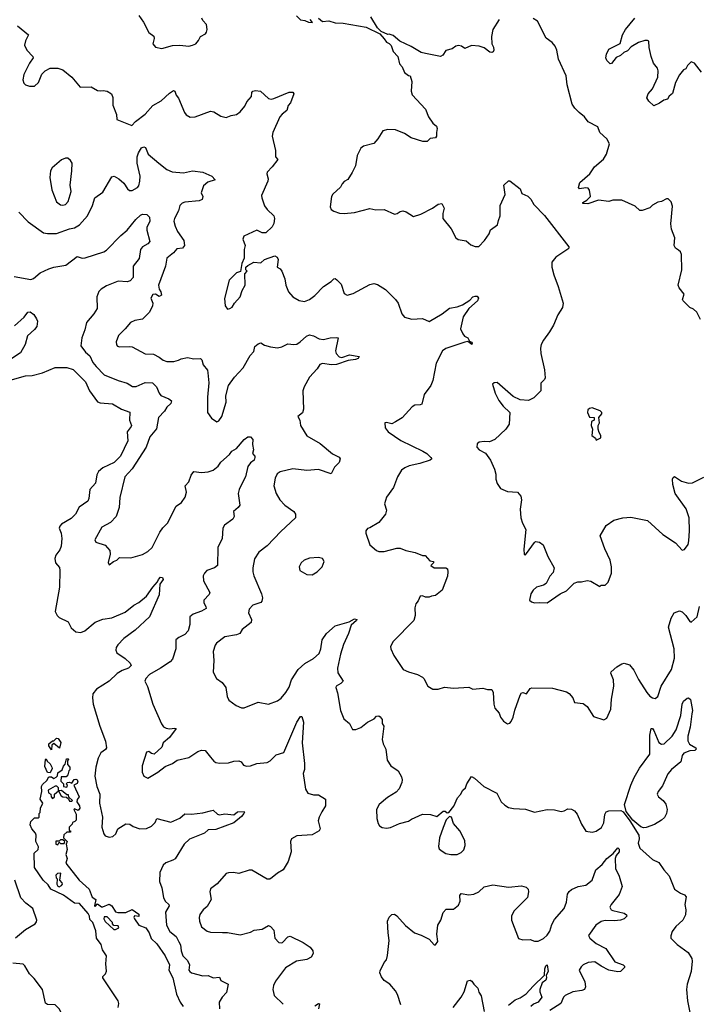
# Model space of a CAD drawing. Extents: x 2133489 to 2292442, y 756223 to 916462.
# Tile 51 of 256: x 2218738 to 2224021, y 797099 to 804762. Entities that reach past the tile are written whole.
import ezdxf

# ---------------------------------------------------------------- set-up
doc = ezdxf.new("R2010")
doc.units = 0

msp = doc.modelspace()

# ---------------------------------------------------------------- linework, layer by layer
at = {"layer": '0CON20XD'}
for points in [[(2219666.7, 804795), (2219703.6, 804743.6), (2219745, 804662.5), (2219783.6, 804633.6), (2219786, 804615), (2219776, 804575), (2219795, 804548.8), (2219845, 804538.8), (2219928.3, 804561.7), (2219985, 804564.3), (2220054.1, 804555.9), (2220083.3, 804563.3), (2220110, 804575), (2220130.7, 804599.3), (2220145, 804632.5), (2220185, 804651.2), (2220193.8, 804665), (2220198.8, 804685), (2220193.9, 804723.9), (2220163.3, 804755), (2220156.2, 804775)], [(2220892.5, 804792.5), (2220925, 804761.2), (2220957, 804757), (2220986.4, 804743.6), (2221018.3, 804741.7), (2221000, 804765)], [(2221065, 804773.3), (2221095, 804747.5), (2221145, 804753.3), (2221195, 804738.8), (2221255.9, 804735.9), (2221435, 804703.3), (2221542.5, 804652.5), (2221575, 804612.5), (2221595, 804587.5), (2221615, 804577.5), (2221630.7, 804560.7), (2221646.2, 804515), (2221681.2, 804475), (2221695, 804420), (2221716.7, 804395), (2221735, 804352.5), (2221765, 804327.5), (2221777.5, 804325), (2221790.7, 804280.7), (2221786.2, 804205), (2221795, 804177.5), (2221896.4, 804066.4), (2221920, 804005), (2221955, 803956.7), (2221983.6, 803933.6), (2221988.8, 803915), (2221982, 803885), (2221983.3, 803855), (2221975, 803843.3), (2221935, 803836.7), (2221910, 803815), (2221877, 803813), (2221785, 803843.8), (2221735, 803877.5), (2221665, 803904.2), (2221605, 803908.8), (2221565, 803897.5), (2221526.7, 803835), (2221495, 803797.5), (2221415, 803778.8), (2221395, 803762.5), (2221366.2, 803705), (2221352, 803625), (2221325.7, 803574.3), (2221292.7, 803517.3), (2221265, 803504), (2221249.2, 803485), (2221235, 803458.8), (2221176.7, 803405), (2221166.2, 803385), (2221156.2, 803305), (2221164.2, 803284.2), (2221185, 803271.2), (2221227.3, 803257.3), (2221264.1, 803254.1), (2221345, 803262.5), (2221465, 803293.8), (2221511.9, 803281.9), (2221575, 803284.6), (2221655, 803250), (2221676.4, 803253.6), (2221699.3, 803270.7), (2221720, 803275), (2221746.3, 803266.3), (2221805, 803231.4), (2221861.2, 803248.8), (2221953.3, 803295), (2221995, 803326.2), (2222025, 803332.5), (2222042.5, 803295), (2222032.5, 803255), (2222032.5, 803215), (2222097.5, 803135), (2222132.5, 803065), (2222152, 803052), (2222215, 803040), (2222251.2, 803011.2), (2222285, 802995.8), (2222311.7, 802998.3), (2222357.5, 803045), (2222392, 803095), (2222403.6, 803126.4), (2222458.8, 803165), (2222465, 803200), (2222478, 803235), (2222480, 803315), (2222517.7, 803402.3), (2222507.5, 803475), (2222545, 803507.5), (2222555, 803507.5), (2222635, 803446.7), (2222648.3, 803408.3), (2222695, 803388), (2222716.5, 803366.5), (2222740, 803325), (2222825, 803237.5), (2223014, 802995), (2223013.8, 802985), (2223005, 802976.2), (2222911.2, 802915), (2222881.2, 802875), (2222881.2, 802835), (2222895.8, 802775.8), (2222931.4, 802685), (2222970, 802555), (2222965, 802522.5), (2222928.8, 802465), (2222894.2, 802385.8), (2222862.5, 802332.5), (2222815, 802267.5), (2222798.8, 802235), (2222794, 802205), (2222796.2, 802165), (2222823.6, 802036.4), (2222828.8, 801975), (2222825, 801962.5), (2222796.1, 801933.9), (2222795.8, 801874.2), (2222741.7, 801818.3), (2222700.7, 801799.3), (2222634.4, 801804.4), (2222579.7, 801829.7), (2222455, 801937.5), (2222433, 801937), (2222420, 801925), (2222440, 801855), (2222469.5, 801799.5), (2222503.3, 801755), (2222553.9, 801703.9), (2222548.8, 801615), (2222523.3, 801575), (2222436.7, 801495), (2222395, 801476), (2222355, 801480), (2222316.1, 801473.9), (2222299.3, 801460.7), (2222296.7, 801435), (2222314.2, 801414.2), (2222365, 801387.5), (2222403.3, 801335), (2222436, 801265), (2222444.3, 801225), (2222446, 801185), (2222455, 801152.5), (2222482.6, 801112.6), (2222535, 801090), (2222613.8, 801083.8), (2222640, 801055), (2222646.2, 801025), (2222633.6, 800953.6), (2222638.8, 800885), (2222652, 800845), (2222679.2, 800795), (2222662.6, 800642.6), (2222665, 800600), (2222675, 800597.5), (2222685, 800607.5), (2222745, 800693.3), (2222755, 800700), (2222785, 800696.7), (2222812.5, 800675), (2222851.2, 800585), (2222900, 800495), (2222890.7, 800459.3), (2222865, 800432.5), (2222837.5, 800375), (2222815, 800360), (2222762.5, 800345), (2222735, 800322.5), (2222718.8, 800295), (2222707.5, 800245), (2222721.7, 800231.7), (2222745, 800222.5), (2222785, 800227.5), (2222845, 800222.5), (2222945, 800293.3), (2222995, 800316.7), (2223055, 800376.7), (2223083.9, 800386.1), (2223113, 800387), (2223155, 800396.7), (2223185, 800392.5), (2223255, 800350), (2223265, 800360), (2223295, 800360), (2223320, 800385), (2223346.1, 800453.9), (2223346.2, 800505), (2223334, 800555), (2223292.5, 800645), (2223256.2, 800745), (2223305, 800826.7), (2223365, 800868), (2223435, 800885.8), (2223495, 800889.2), (2223625, 800863.8), (2223745, 800756.7), (2223845, 800690), (2223895, 800633.3), (2223915, 800640), (2223941.2, 800678.8), (2223948.6, 800705), (2223953.3, 800785), (2223950, 800885), (2223926.9, 800955), (2223840.6, 801075), (2223824, 801145)], [(2222470, 804765), (2222421.2, 804685), (2222411.7, 804631.7), (2222413.3, 804575), (2222427.3, 804547.3), (2222428.8, 804525), (2222425, 804512.5), (2222415, 804506.7), (2222399.3, 804509.3), (2222353.6, 804543.6), (2222316.1, 804556.1), (2222255, 804562), (2222205, 804537.5), (2222176.7, 804556.7), (2222155, 804562.5), (2222135, 804556.7), (2222105, 804536.2), (2222055, 804522.5), (2222032.5, 804485), (2222015, 804476.2), (2221898.3, 804498.3), (2221865, 804506.2), (2221785, 804553.3), (2221697.5, 804595), (2221645, 804640), (2221615, 804650), (2221605, 804647.5), (2221551.7, 804671.7), (2221525, 804700), (2221472.5, 804785)], [(2224037.9, 802427.9), (2224010, 802485), (2223985, 802508.8), (2223955, 802522), (2223902.5, 802575), (2223898.8, 802585), (2223912, 802625), (2223871.9, 802675), (2223864.4, 802695), (2223894.2, 802815.8), (2223889.2, 802935), (2223882.5, 802955), (2223867.7, 802967.7), (2223842.9, 802982.9), (2223832.1, 803005), (2223838.9, 803065), (2223811.7, 803131.7), (2223806.2, 803173.8), (2223821.7, 803311.7), (2223810, 803345), (2223787, 803367), (2223773, 803367), (2223735, 803347.5), (2223705, 803342.5), (2223665, 803317.5), (2223645, 803297.5), (2223585, 803277.5), (2223565, 803277.5), (2223530.7, 803310.7), (2223425, 803357.5), (2223355, 803356.7), (2223325, 803347.5), (2223245, 803357.5), (2223161.7, 803328.3), (2223121.7, 803331.7), (2223121.7, 803338.3), (2223153, 803357), (2223182.5, 803385), (2223173.3, 803435), (2223165, 803450), (2223145, 803453.3), (2223097, 803447), (2223087.5, 803455), (2223100, 803495), (2223176.4, 803563.6), (2223214.1, 803615.9), (2223282.3, 803677.7), (2223306.2, 803715), (2223328.8, 803795), (2223308, 803835), (2223254, 803885), (2223239.5, 803929.5), (2223165, 803968), (2223135, 804006.7), (2223095, 804041.2), (2223060, 804075), (2223040, 804105), (2223001.2, 804255), (2222993.8, 804325), (2222934.2, 804454.2), (2222920, 804525), (2222907.5, 804555), (2222883.8, 804585), (2222837.6, 804617.6), (2222770.7, 804750.7), (2222735, 804772.5)], [(2224045, 804353.8), (2223992.5, 804425), (2223965, 804433.3), (2223937.5, 804405), (2223925, 804380), (2223905, 804372.5), (2223875, 804333.3), (2223845, 804272.5), (2223821.2, 804188.8), (2223795, 804167.5), (2223782.5, 804145), (2223754.1, 804135.9), (2223718.3, 804111.7), (2223675, 804092.5), (2223635, 804127.5), (2223620, 804155), (2223630, 804185), (2223665.9, 804224.1), (2223705.4, 804314.6), (2223708.9, 804365), (2223703.1, 804385), (2223673.3, 804425), (2223653.3, 804475), (2223638.6, 804545), (2223636.2, 804595), (2223625, 804601.2), (2223605, 804599.4), (2223556.2, 804585), (2223499.5, 804550.5), (2223469.6, 804520.4), (2223442.2, 804507.8), (2223415, 804483.5), (2223381.3, 804468.7), (2223345, 804422.5), (2223335, 804418), (2223309.4, 804445), (2223302.1, 804465), (2223307.3, 804495), (2223325, 804534.2), (2223412.5, 804577.5), (2223431.8, 804645), (2223454.8, 804685.2), (2223526.4, 804773.6)], [(2218722.5, 804715), (2218806.7, 804645), (2218782.7, 804597.3), (2218776.7, 804565), (2218793.9, 804523.9), (2218841.2, 804475), (2218843.8, 804465), (2218815, 804423.3), (2218770.8, 804335), (2218762, 804295), (2218769.5, 804269.5), (2218785, 804256.2), (2218815, 804244), (2218855, 804246), (2218885, 804273.8), (2218911.7, 804338.3), (2218936.2, 804365), (2218975, 804384.2), (2219035.8, 804385.8), (2219075, 804372), (2219145, 804316.2), (2219208, 804238), (2219295, 804238.8), (2219345, 804211.2), (2219365, 804207.5), (2219387.5, 804212.5), (2219420, 804205), (2219452.5, 804185), (2219462.5, 804157.5), (2219463.8, 804096.2), (2219491.2, 804025), (2219495.9, 803985.9), (2219611.2, 803938.8), (2219640.6, 803969.4), (2219715, 804027.1), (2219774.3, 804095), (2219840.2, 804129.8), (2219905, 804190.5), (2219935, 804210), (2219947.5, 804205), (2219956, 804175), (2219975, 804151.2), (2220020.3, 804040.3), (2220035, 804021.2), (2220065, 804003.8), (2220105, 804005.8), (2220225, 804050.8), (2220250, 804045), (2220305, 804012), (2220345, 804000), (2220385, 804016.9), (2220426.6, 804023.4), (2220455.4, 804044.6), (2220491.7, 804088.3), (2220506.8, 804123.2), (2220542, 804165), (2220545.7, 804195), (2220552.9, 804205), (2220575, 804212.3), (2220613.8, 804205), (2220675, 804149.2), (2220695, 804144.3), (2220717.7, 804147.7), (2220835, 804199.1), (2220865, 804199.2), (2220872.9, 804185), (2220846, 804115), (2220828.8, 804095), (2220818.8, 804055), (2220782.2, 804027.8), (2220764.7, 804005.3), (2220710, 803885), (2220704.4, 803855), (2220729.2, 803745), (2220730, 803695), (2220748, 803675), (2220705, 803616.7), (2220665, 803576.7), (2220661.7, 803561.7), (2220672.5, 803525), (2220670.8, 803505), (2220620.8, 803395), (2220622.5, 803375), (2220644.6, 803314.6), (2220665.8, 803285), (2220717.5, 803235), (2220721.2, 803215), (2220716, 803175), (2220705, 803150), (2220655, 803103.3), (2220625, 803103.8), (2220585, 803123.3), (2220482.7, 803077.3), (2220475.8, 803055), (2220493.3, 803005), (2220486.1, 802973.9), (2220486.7, 802905), (2220467.5, 802865), (2220458.3, 802801.7), (2220425, 802792.5), (2220368.8, 802735), (2220332.3, 802592.3), (2220338.8, 802535), (2220355, 802510), (2220375, 802513.3), (2220392.5, 802525), (2220410, 802555), (2220456, 802605), (2220469.2, 802655), (2220493, 802697), (2220490, 802785), (2220510, 802805), (2220500, 802815), (2220500, 802835), (2220515, 802850), (2220560, 802875), (2220615, 802868.8), (2220645, 802896.7), (2220725, 802923.3), (2220742.5, 802915), (2220750, 802895), (2220743.3, 802835), (2220765, 802822.5), (2220780, 802805), (2220803.8, 802745), (2220810.8, 802695), (2220830.8, 802645), (2220864.5, 802604.5), (2220915, 802577.1), (2220955, 802570), (2220993.3, 802585), (2221035, 802616.2), (2221104.4, 802685.6), (2221163.8, 802725), (2221184.2, 802745.8), (2221195, 802748), (2221208.6, 802738.6), (2221241.2, 802705), (2221265, 802632.5), (2221288.3, 802618.3), (2221335, 802631.4), (2221465, 802700.8), (2221495, 802709.2), (2221525, 802701.4), (2221585, 802662.7), (2221664.5, 802585), (2221685.6, 802555), (2221712.1, 802472.1), (2221735, 802446.2), (2221792.1, 802432.1), (2221875, 802437.3), (2221925, 802413.1), (2222027.3, 802472.7), (2222085, 802518), (2222145, 802527.9), (2222186.4, 802543.6), (2222241.7, 802578.3), (2222266.9, 802605), (2222285, 802611.8), (2222299.5, 802609.5), (2222311.2, 802595), (2222302, 802575), (2222234.6, 802515.4), (2222190.5, 802449.5), (2222171.2, 802355), (2222187.3, 802317.3), (2222200, 802300), (2222226.7, 802285), (2222240, 802260), (2222255, 802253.3), (2222261.2, 802245), (2222257.5, 802235), (2222227.5, 802257.5), (2222205, 802253.3), (2222056.8, 802203.2), (2222031.2, 802185), (2221981.7, 802088.3), (2221954, 801955), (2221939.4, 801915), (2221886.7, 801845), (2221869.2, 801770.8), (2221856.2, 801763.8), (2221815, 801761.2), (2221795, 801750), (2221715.9, 801664.1), (2221665, 801631.2), (2221635, 801617.5), (2221595, 801627.5), (2221580, 801625), (2221582.5, 801585), (2221607.5, 801555), (2221705, 801486), (2221876.2, 801405), (2221908.8, 801385), (2221940, 801355), (2221946.7, 801345), (2221935, 801333.3), (2221852.5, 801307.5), (2221771.2, 801288.8), (2221737.5, 801275), (2221710, 801255), (2221680, 801205), (2221649.7, 801120.3), (2221593.3, 801045), (2221577.5, 800995), (2221593.8, 800945), (2221586.2, 800915), (2221535, 800850), (2221465, 800807.5), (2221445, 800802.5), (2221432.5, 800785), (2221433.3, 800765), (2221463.3, 800675), (2221515, 800630), (2221535, 800623.3), (2221575, 800623.3), (2221675, 800650), (2221699.3, 800649.3), (2221745, 800630), (2221816.4, 800616.4), (2221875, 800593.3), (2221895, 800592.5), (2221931.7, 800551.7), (2221960, 800545), (2221960, 800535), (2221940, 800515), (2221965, 800496.2), (2222055, 800495.6), (2222067.7, 800487.7), (2222072.2, 800465), (2222068.4, 800431.6), (2222027.9, 800322.1), (2221975, 800280), (2221945, 800276.7), (2221925, 800267.5), (2221898.3, 800268.3), (2221875, 800278.8), (2221855, 800276), (2221840.7, 800239.3), (2221823.3, 800215), (2221813.8, 800185), (2221816.1, 800126.1), (2221806, 800085), (2221645, 799923.3), (2221626.2, 799885), (2221628, 799865), (2221650.6, 799815), (2221725, 799706), (2221765, 799685.8), (2221835, 799665.8), (2221874.4, 799644.4), (2221885.7, 799635), (2221916.2, 799575), (2221955, 799552.9), (2221995, 799550.8), (2222045, 799568), (2222115, 799560), (2222235, 799567.5), (2222265, 799552.5), (2222345, 799560), (2222379.3, 799549.3), (2222415, 799550), (2222423.8, 799525), (2222428.6, 799435), (2222438.6, 799405), (2222470, 799365), (2222481.2, 799335), (2222505, 799302.5), (2222535, 799282.5), (2222555, 799287.5), (2222565, 799300), (2222581.2, 799335), (2222592.7, 799387.3), (2222634.1, 799505.9), (2222645, 799522.5), (2222656.2, 799526.2), (2222685, 799516.7), (2222712.3, 799557.7), (2222725, 799563.3), (2222885, 799558.8), (2222995, 799530), (2223015, 799517.5), (2223043.6, 799483.6), (2223057, 799447), (2223125, 799440), (2223155, 799416.7), (2223205, 799338.8), (2223285, 799312.5), (2223308, 799325), (2223340, 799395), (2223344.3, 799475), (2223364.3, 799575), (2223360.8, 799625), (2223340, 799675), (2223344.1, 799685.9), (2223386.7, 799725), (2223425, 799748.8), (2223445, 799753.8), (2223485, 799741.2), (2223518.7, 799698.7), (2223555.9, 799625.9), (2223620, 799525), (2223645, 799496.7), (2223665, 799483.3), (2223685, 799480), (2223706.7, 799495), (2223731.2, 799575), (2223811.4, 799705), (2223836.2, 799793.8), (2223834.4, 799865), (2223790, 800035), (2223809.2, 800105), (2223832.5, 800145), (2223875, 800161.1), (2223895, 800154.2), (2223925, 800124.3), (2223955, 800079.2), (2223965, 800074.2), (2224012.9, 800115), (2224029.6, 800195)], [(2218731.2, 803265), (2218805, 803188.8), (2218925, 803104.2), (2218955, 803097.5), (2219025, 803098.9), (2219125, 803134.5), (2219165, 803141.1), (2219204, 803165), (2219266, 803235), (2219305.8, 803315), (2219324.2, 803375), (2219385, 803418.8), (2219455, 803538.8), (2219475, 803543.8), (2219510, 803525), (2219549.7, 803489.7), (2219576.7, 803445), (2219592.3, 803432.3), (2219615, 803433.8), (2219655, 803456), (2219665, 803470), (2219674.6, 803505), (2219676.2, 803543.8), (2219652.8, 803645), (2219653.3, 803695), (2219662.1, 803725), (2219685.6, 803765), (2219705, 803772), (2219717, 803767), (2219738.1, 803715), (2219820.9, 803645), (2219885, 803595.4), (2219925, 803577.5), (2220015, 803570), (2220085, 803585.8), (2220165, 803576.9), (2220235, 803545.7), (2220260, 803515), (2220202.1, 803497.9), (2220170.3, 803469.7), (2220152, 803415), (2220163.8, 803385), (2220157.9, 803362.1), (2220136.7, 803353.3), (2220025, 803343.1), (2220003.8, 803335), (2219984.2, 803315), (2219975.6, 803275), (2219942.9, 803215), (2219939.2, 803195), (2219948.6, 803155), (2219966.7, 803115), (2220016.7, 803045), (2220022.5, 803005), (2220006, 802985), (2219961.1, 802978.9), (2219935, 802948.1), (2219885, 802906.7), (2219873.1, 802845), (2219820, 802695), (2219823.3, 802665), (2219836.7, 802645), (2219841.7, 802618.3), (2219825, 802607.5), (2219795, 802626.7), (2219775, 802622.5), (2219758.8, 802595), (2219773.8, 802555), (2219773.3, 802535), (2219750, 802485), (2219695, 802432.5), (2219635, 802420.6), (2219600.8, 802405), (2219560, 802355), (2219507.5, 802305), (2219489.2, 802255), (2219490.9, 802230.9), (2219500.3, 802220.3), (2219515, 802215.8), (2219595, 802220), (2219615, 802215.7), (2219715, 802161.2), (2219779.5, 802159.5), (2219825, 802136.2), (2219855, 802112.5), (2219885, 802100.8), (2219938.6, 802101.4), (2219975, 802111.2), (2219996.1, 802123.9), (2220045, 802132), (2220095, 802124), (2220145.8, 802125.8), (2220156.2, 802115), (2220168, 802075), (2220200, 802035), (2220204, 802015), (2220210, 801935), (2220200, 801825), (2220200, 801705), (2220230.5, 801660.5), (2220273.6, 801633.6), (2220289.5, 801640.5), (2220312.5, 801675), (2220347.1, 801785), (2220344.3, 801835.7), (2220363.8, 801915), (2220410.7, 801979.3), (2220477.6, 802052.4), (2220531.7, 802148.3), (2220561.2, 802178.8), (2220570.3, 802219.7), (2220595, 802240), (2220616.7, 802246.7), (2220645, 802229.2), (2220690, 802215), (2220745, 802208.5), (2220778, 802215), (2220825, 802239.4), (2220873.6, 802233.6), (2220895, 802238), (2220922.9, 802255), (2220971.1, 802298.9), (2220995, 802310), (2221025, 802302.5), (2221069.1, 802279.1), (2221103.4, 802273.4), (2221155, 802286.4), (2221208, 802288), (2221216.7, 802285), (2221197.1, 802185), (2221203.1, 802165), (2221225, 802139.4), (2221245, 802133.1), (2221305, 802153.3), (2221381.7, 802141.7), (2221373.9, 802126.1), (2221353.2, 802116.8), (2221295, 802110.8), (2221205, 802077.5), (2221165, 802075.7), (2221095, 802085.7), (2221075, 802077.5), (2221054.3, 802045.7), (2220995, 801980.8), (2220952.1, 801905), (2220943.8, 801875), (2220948.3, 801731.7), (2220938.8, 801701.2), (2220903.3, 801675), (2220918.8, 801645), (2220923.8, 801605), (2220974.6, 801524.6), (2221078.8, 801465), (2221174.4, 801384.4), (2221226.7, 801356.7), (2221232.5, 801345), (2221226.7, 801315), (2221189.3, 801280.7), (2221162, 801228), (2221065, 801260.6), (2220975, 801252.5), (2220865, 801266.9), (2220765, 801244), (2220743.2, 801226.8), (2220727.5, 801195), (2220715.8, 801135), (2220734.2, 801075), (2220764.3, 801025), (2220803.7, 800983.7), (2220873.8, 800935), (2220886.7, 800913.3), (2220886.2, 800885), (2220770.3, 800779.7), (2220665, 800668), (2220601.2, 800618.8), (2220567.1, 800565), (2220552.9, 800495), (2220554.3, 800465), (2220561.4, 800435), (2220620, 800295), (2220627.4, 800262.6), (2220623.1, 800236.9), (2220615, 800226.2), (2220554.5, 800205.5), (2220524.3, 800175), (2220519.2, 800145), (2220544.2, 800095), (2220539.7, 800070.3), (2220470, 800015), (2220451.2, 799985), (2220426.1, 799973.9), (2220335, 799958.2), (2220270.6, 799909.4), (2220261.4, 799895), (2220244.4, 799845), (2220249.2, 799775), (2220245.5, 799685), (2220271.1, 799635), (2220314.2, 799604.2), (2220342, 799565), (2220353.9, 799493.9), (2220367, 799467), (2220424.3, 799424.3), (2220466.1, 799406.1), (2220485, 799407.5), (2220595, 799450), (2220675, 799436), (2220745, 799460), (2220775, 799482), (2220811.4, 799525), (2220835, 799566.7), (2220855.6, 799625), (2220906.1, 799703.9), (2220957.8, 799752.2), (2221025, 799789.6), (2221070.6, 799829.4), (2221083.2, 799866.8), (2221093, 799937), (2221126.7, 799985), (2221195, 800044), (2221304.4, 800075.6)], [(2219075, 803318.6), (2219095, 803324.4), (2219115, 803348), (2219138, 803425), (2219132.2, 803475), (2219145.6, 803585), (2219146.2, 803645), (2219135, 803667.5), (2219113.6, 803683.6), (2219095, 803684), (2219065, 803671.9), (2218991.1, 803608.9), (2218978.6, 803585), (2218972.5, 803535), (2218989.3, 803439.3), (2219024.3, 803345), (2219055, 803320.8), (2219075, 803318.6)], [(2218695, 802763.3), (2218825, 802740), (2218845, 802747.1), (2218898.8, 802791.2), (2218965, 802824.5), (2219005, 802837.3), (2219097.2, 802852.8), (2219185, 802918), (2219225, 802907.5), (2219248, 802908), (2219394.5, 802955.5), (2219415, 802969.2), (2219525, 803082.2), (2219575, 803124.3), (2219642.7, 803207.3), (2219679, 803241), (2219695, 803248.4), (2219729.2, 803245), (2219749.4, 803225), (2219751.1, 803195), (2219729.4, 803145), (2219727.1, 803125), (2219751.4, 803035), (2219735, 803016.9), (2219695, 802995.6), (2219680, 802975), (2219667.6, 802902.4), (2219622.9, 802845), (2219623, 802803)], [(2219623, 802803), (2219621.9, 802755), (2219599.7, 802730.3), (2219575, 802722), (2219505, 802728), (2219415, 802690), (2219372, 802665), (2219355, 802645.8), (2219338.5, 802605), (2219341.9, 802515), (2219316.9, 802473.1), (2219258.6, 802405), (2219245, 802347.5), (2219221.4, 802285), (2219215.7, 802225), (2219250.8, 802175), (2219285.7, 802145), (2219308.9, 802095), (2219333.1, 802063.1), (2219395, 801999.4), (2219505, 801953.8), (2219575, 801934), (2219616.4, 801906.4), (2219645, 801907.9), (2219715, 801938.6), (2219772, 801935), (2219804.7, 801904.7), (2219824.5, 801855), (2219837.7, 801837.7), (2219899.7, 801810.3), (2219919.6, 801795), (2219915.4, 801775), (2219885, 801747.7), (2219864.6, 801715), (2219819.1, 801665), (2219802.9, 801577.1), (2219750.6, 801515), (2219721.9, 801435), (2219614.2, 801265.8), (2219557.5, 801205), (2219517, 801043), (2219514, 800965), (2219490, 800895), (2219445, 800850), (2219378.3, 800811.7), (2219323.8, 800715), (2219330, 800695), (2219405, 800672.5), (2219440.7, 800630.7), (2219443.6, 800603.6), (2219427.5, 800537.5), (2219435, 800520), (2219467.5, 800545), (2219495, 800556.7), (2219515, 800576.2), (2219605, 800574.4), (2219695, 800600.6), (2219737.3, 800622.7), (2219768.9, 800655), (2219830, 800775), (2219851.9, 800808.1), (2219890, 800845), (2219957.1, 800975), (2219997.8, 801005), (2220025.5, 801045), (2220037.8, 801085), (2220027.1, 801135), (2220055.5, 801164.5), (2220073.2, 801216.8), (2220095, 801246.7), (2220155, 801238.8), (2220205, 801243.8), (2220245, 801256), (2220283.6, 801286.4), (2220305, 801318), (2220372, 801378), (2220390.8, 801405), (2220426.1, 801423.9), (2220484.7, 801495.3), (2220515, 801514.4), (2220535, 801516), (2220552.2, 801495), (2220550.9, 801455), (2220558.2, 801415), (2220551.2, 801385), (2220570, 801365), (2220570, 801355), (2220563.8, 801335), (2220535.8, 801314.2), (2220515.8, 801284.2), (2220497.5, 801205), (2220475.9, 801165.9), (2220446.7, 801105), (2220439.4, 801075), (2220452, 800985), (2220440, 800965), (2220403.8, 800935), (2220407.5, 800895), (2220398, 800875), (2220333, 800827), (2220318.8, 800805), (2220315.8, 800725), (2220282.2, 800655), (2220277.5, 800515), (2220255, 800495.8), (2220196.2, 800475), (2220176, 800455), (2220168, 800435), (2220170, 800395), (2220218.8, 800305), (2220212.3, 800287.7), (2220171.2, 800245), (2220170.8, 800225), (2220188.8, 800195), (2220189.5, 800180.5), (2220155, 800159.2), (2220090, 800135), (2220064.2, 800115.8), (2220062.9, 800055), (2220050.8, 800005), (2220025, 799978), (2219977.5, 799955), (2219953.3, 799935), (2219952.9, 799865), (2219927.5, 799785), (2219910, 799765), (2219834.6, 799715), (2219749.3, 799665), (2219721.1, 799635), (2219713.3, 799615), (2219733.1, 799573.1), (2219775.3, 799435.3), (2219842.1, 799282.1), (2219859.3, 799259.3), (2219877.8, 799247.8), (2219905, 799242.5), (2219945, 799248.6), (2219955.8, 799245), (2219905.4, 799174.6), (2219856, 799135), (2219845, 799100), (2219785, 799046.7), (2219765, 799051.2), (2219745, 799066), (2219725, 799061.2), (2219692, 798955), (2219691.2, 798905), (2219705.8, 798875.8), (2219735, 798858), (2219815, 798906.2), (2219870.3, 798949.7), (2219927.2, 798972.8), (2219965, 799000), (2220055, 799021.2), (2220125, 799066.2), (2220155, 799078), (2220182.5, 799075), (2220225, 799022), (2220250.3, 798990.3), (2220265, 798982), (2220295, 798976.2), (2220365, 798977.5), (2220405, 798992), (2220445, 798994), (2220463.8, 798985), (2220481.2, 798961.2), (2220505, 798952), (2220535, 798954.2), (2220585, 798972), (2220665, 798980.8), (2220688, 798995), (2220735, 799040), (2220795, 799058), (2220895.6, 799294.4), (2220925, 799340), (2220935, 799338.8), (2220948.9, 799295), (2220937.9, 799135), (2220956.9, 798973.1), (2220954.4, 798925.6), (2220944.3, 798895), (2220962.9, 798772.9), (2220982.3, 798742.3), (2221025, 798730), (2221065, 798730), (2221118, 798695), (2221120, 798645), (2221091.7, 798598.3), (2221068.8, 798555), (2221062.3, 798527.7), (2221078.8, 798465), (2221070.5, 798449.5), (2221015, 798418.8), (2220895, 798409.2), (2220854.1, 798385.9), (2220846.2, 798365), (2220852, 798285), (2220829.5, 798210.5), (2220790, 798145), (2220745, 798119.2), (2220703.8, 798085), (2220685, 798074.2), (2220665, 798072.9), (2220545, 798143.3), (2220525, 798142.5), (2220445, 798116), (2220404.1, 798124.1), (2220365, 798122), (2220345, 798116), (2220275, 798036), (2220222.7, 797997.3), (2220218, 797975), (2220229.2, 797915), (2220199.1, 797860.9), (2220168, 797835), (2220142.1, 797797.9), (2220134.5, 797775.5), (2220138.9, 797745), (2220155, 797701.2), (2220198.7, 797668.7), (2220225, 797660.6), (2220317, 797657), (2220356.8, 797656.8), (2220455, 797640), (2220535, 797661.2), (2220564.4, 797675.6), (2220625, 797683.8), (2220675, 797711.2), (2220690, 797705), (2220717, 797677), (2220724.3, 797615), (2220755, 797578.8), (2220775, 797576.2), (2220785, 797581.2), (2220825, 797624), (2220845, 797629.2), (2220945, 797579.4), (2220998.8, 797545), (2221020, 797515), (2221022.5, 797495), (2221007.5, 797465), (2220975, 797448.8), (2220894.2, 797435.8), (2220807.6, 797382.4), (2220729.8, 797280.2), (2220714.4, 797245), (2220709.2, 797215), (2220718.8, 797168.8), (2220788.9, 797098.9)], [(2218699.2, 802380.8), (2218773, 802447), (2218803, 802487), (2218819.7, 802489.7), (2218848, 802468), (2218868.8, 802435), (2218876, 802415), (2218871.2, 802375), (2218855, 802351.2), (2218799.1, 802300.9), (2218780, 802235), (2218745, 802170), (2218669.7, 802120.3)], [(2218645, 801951.1), (2218785, 801990.3), (2218835, 801992), (2218915, 802012.8), (2219015, 802054.7), (2219105.8, 802055.8), (2219155, 802040.9), (2219250, 801945), (2219282, 801875), (2219345, 801788.8), (2219365, 801780.8), (2219461.7, 801771.7), (2219529.8, 801729.8), (2219597.1, 801707.1), (2219594.5, 801645), (2219608.5, 801605), (2219606.7, 801595), (2219574.4, 801555), (2219579.5, 801485), (2219522.3, 801365), (2219474.4, 801315.6), (2219386.6, 801273.4), (2219353.1, 801245), (2219339.4, 801220.6), (2219328.2, 801155), (2219285.6, 801105), (2219277.5, 801035), (2219268.9, 801015), (2219201.7, 800968.3), (2219172.2, 800915), (2219140.2, 800879.8), (2219065, 800835.8), (2219050.3, 800819.7), (2219046, 800805), (2219060.8, 800765), (2219067.1, 800725), (2219061.9, 800665), (2219050, 800635), (2219020, 800595), (2219011.3, 800568.7), (2219018.1, 800535), (2219047.7, 800497.7), (2219051.8, 800475), (2219049.5, 800345), (2219014.3, 800155), (2219030, 800125), (2219045, 800110.8), (2219116.7, 800076.7), (2219140, 800030), (2219175, 799996.7), (2219215, 799993.8), (2219245, 800006), (2219325, 800074.5), (2219385, 800097.8), (2219455, 800107.3), (2219558.6, 800151.4), (2219628, 800205), (2219665, 800225.5), (2219725, 800275.6), (2219775, 800346.9), (2219812.4, 800387.6), (2219818.1, 800405), (2219835, 800424.3), (2219849.7, 800419.7), (2219854.2, 800405), (2219830.3, 800369.7), (2219823.2, 800286.8), (2219749.4, 800115), (2219638.4, 800011.6), (2219548.6, 799945), (2219502.6, 799897.4), (2219488.8, 799875), (2219486.2, 799855), (2219493.8, 799835), (2219560.3, 799790.3), (2219598.8, 799755), (2219606.2, 799735), (2219586.2, 799715), (2219535, 799697.5), (2219497.5, 799672.5), (2219435.6, 799615), (2219337.4, 799552.6), (2219308.3, 799515), (2219304.1, 799484.1), (2219311.2, 799435), (2219362.1, 799265), (2219407.3, 799147.3), (2219414.1, 799095.9), (2219407.6, 799082.4), (2219371.4, 799055), (2219349.5, 799015), (2219331.8, 798945), (2219323.1, 798875), (2219339.5, 798795), (2219361.1, 798735), (2219360.8, 798665), (2219382.5, 798555), (2219377.9, 798477.9), (2219392.9, 798425), (2219405, 798410.8), (2219435, 798400.8), (2219464.2, 798405.8), (2219486.7, 798425), (2219502, 798465), (2219565, 798502.5), (2219595, 798500), (2219622.1, 798482.1), (2219675, 798464.4), (2219725, 798468.2), (2219765.7, 798485), (2219792, 798515), (2219805, 798546.2), (2219915, 798516.7), (2219985, 798547.3), (2220025, 798581.4), (2220075, 798579.5), (2220165, 798590), (2220225, 798606), (2220245, 798608.8), (2220278.6, 798578.6), (2220295, 798572.5), (2220335, 798582.5), (2220405, 798574.2), (2220435, 798595.8), (2220485, 798600), (2220488.8, 798595), (2220484, 798585), (2220465, 798561.4), (2220405, 798510.6), (2220265, 798459.1), (2220205, 798456.9), (2220177.9, 798432.1), (2220059.2, 798385), (2220020, 798345), (2219947.8, 798232.2), (2219930.3, 798219.7), (2219875, 798199.4), (2219855, 798182.5), (2219830, 798125), (2219827.1, 798055), (2219844.2, 798005), (2219859.3, 797929.3), (2219871.7, 797901.7), (2219900.8, 797875), (2219901.4, 797865), (2219874.6, 797815), (2219880.4, 797715), (2219908.2, 797665), (2219955.7, 797625.7), (2219976.4, 797586.4), (2219991.5, 797561.5), (2219994.7, 797515), (2220007.8, 797475), (2220045, 797440), (2220060.6, 797405), (2220056, 797365), (2220062, 797355), (2220076.7, 797345), (2220165, 797321.2), (2220205, 797322), (2220245, 797305.6), (2220295, 797310), (2220305, 797283.8), (2220361.2, 797255), (2220348.6, 797191.4), (2220315.6, 797155), (2220290.5, 797115), (2220294.5, 797065)], [(2223225, 801490), (2223261.7, 801508.3), (2223262.5, 801525), (2223248.3, 801548.3), (2223242.5, 801575), (2223242.5, 801605), (2223252.5, 801625), (2223247.5, 801665), (2223270, 801695), (2223270, 801705), (2223257, 801717), (2223195, 801742.5), (2223175, 801737.5), (2223162.5, 801725), (2223157.5, 801705), (2223175, 801670), (2223210, 801665), (2223210, 801645), (2223190, 801635), (2223187.5, 801605), (2223197.5, 801575), (2223193, 801527), (2223220, 801505), (2223225, 801490)], [(2223824, 801145), (2223819.2, 801185), (2223825, 801200), (2223835, 801206.7), (2223890.2, 801170.2), (2223945, 801154.2), (2223975, 801158), (2224065, 801202)], [(2221015, 800441.2), (2221055, 800463.8), (2221093.8, 800505), (2221107.5, 800545), (2221095, 800567.5), (2221065, 800576.2), (2220995, 800570.8), (2220953.3, 800555), (2220930, 800535), (2220913.8, 800505), (2220920, 800475), (2220974.2, 800444.2), (2221015, 800441.2)], [(2221304.4, 800075.6), (2221345, 800098), (2221362.5, 800095), (2221360, 800085), (2221320, 800050), (2221298.9, 799985), (2221259.5, 799900.5), (2221235.5, 799825), (2221211.8, 799715), (2221215, 799678.8), (2221256, 799615), (2221238, 799595), (2221203.3, 799575), (2221198.8, 799565), (2221212.2, 799522.2), (2221235.8, 799385), (2221260.6, 799320.6), (2221306, 799285), (2221328.3, 799238.3), (2221355, 799238.8), (2221395, 799253.8), (2221445, 799296), (2221498, 799322), (2221515, 799341.2), (2221535, 799343.8), (2221545, 799336.7), (2221560, 799315), (2221561.2, 799285), (2221573, 799263), (2221561.2, 799161.2), (2221568.8, 799125), (2221588, 799085), (2221599.7, 798999.7), (2221628.8, 798955), (2221685, 798916.2), (2221709.5, 798869.5), (2221715.5, 798845), (2221712.9, 798825), (2221691.4, 798775), (2221670.3, 798749.7), (2221601.7, 798708.3), (2221538, 798655), (2221515.8, 798615), (2221520, 798545), (2221528.8, 798505), (2221538.3, 798488.3), (2221560, 798475), (2221595, 798470), (2221625, 798475.8), (2221696.1, 798506.1), (2221765, 798524), (2221788.8, 798541.2), (2221875, 798578.8), (2221936.7, 798576.7), (2221985, 798560), (2222035, 798602.5), (2222051.7, 798601.7), (2222065, 798590), (2222078.3, 798591.7), (2222117.6, 798642.4), (2222145.7, 798705), (2222169.2, 798730.8), (2222188.8, 798765), (2222210, 798785), (2222220, 798815), (2222255, 798872), (2222279.3, 798859.3), (2222351.2, 798795), (2222453.3, 798743.3), (2222487.5, 798675), (2222515, 798648), (2222545, 798630.8), (2222582.1, 798622.1), (2222677.2, 798617.2), (2222745.8, 798594.2), (2222844.5, 798615.5), (2222902, 798612), (2222955, 798600.9), (2222976.7, 798605), (2223005, 798621.2), (2223035, 798618.8), (2223056.7, 798605), (2223078.3, 798578.3), (2223110.9, 798500.9), (2223145, 798447.5), (2223195, 798438), (2223225, 798446.2), (2223267.5, 798475), (2223285, 798512.5), (2223294.3, 798575), (2223305, 798596.2), (2223325, 798604.4), (2223418.7, 798608.7), (2223436, 798596), (2223487.8, 798527.8), (2223557.3, 798415), (2223562.1, 798387.9), (2223554.4, 798354.4), (2223566, 798315), (2223665, 798226.7), (2223715, 798203.3), (2223753.3, 798145), (2223795, 798100), (2223836.2, 797995), (2223883, 797963), (2223915, 797950), (2223925.7, 797935), (2223917.5, 797875), (2223923.6, 797833.6), (2223921.2, 797795), (2223900, 797755), (2223847.5, 797705), (2223817.5, 797665), (2223807, 797633), (2223807.5, 797615), (2223857.5, 797565), (2223941.7, 797501.7), (2223970, 797455), (2223973.3, 797435), (2223966.7, 797355), (2223933.3, 797255), (2223930, 797215), (2223936.7, 797125), (2223956.2, 797035)], [(2223595, 798471.9), (2223575, 798479.6), (2223511.7, 798531.7), (2223460.8, 798600.8), (2223446.8, 798655), (2223495.2, 798804.8), (2223521.6, 798865), (2223562.3, 798937.7), (2223643.5, 799045), (2223644.1, 799195), (2223654, 799246), (2223665, 799246), (2223675, 799230), (2223715, 799135.6), (2223735, 799123.8), (2223755, 799127.1), (2223817.7, 799185), (2223847.8, 799235), (2223884.4, 799345.6), (2223894.6, 799435), (2223905, 799459.2), (2223935, 799482), (2223945, 799484), (2223960.9, 799470.9), (2223976.9, 799385), (2223971.2, 799358.8), (2223956.9, 799255), (2223940.2, 799185), (2223939.2, 799149.2), (2223952.8, 799122.8), (2224001.4, 799095), (2224005.6, 799085), (2223995, 799075.6), (2223955, 799071.3), (2223907.6, 799052.4), (2223896.5, 799035), (2223884.6, 798985), (2223812.9, 798927.1), (2223785, 798891.9), (2223741.5, 798798.5), (2223708.8, 798755), (2223702.1, 798735), (2223710.4, 798715), (2223747.9, 798685), (2223767.6, 798657.6), (2223778.4, 798615), (2223775, 798582.9), (2223757.6, 798552.4), (2223735, 798532.1), (2223681.5, 798498.5), (2223615, 798474), (2223595, 798471.9)], [(2218985, 799080), (2218965, 799110), (2218965, 799126.7), (2218995, 799150), (2219005, 799150), (2219025, 799170), (2219038.3, 799168.3), (2219057.5, 799137.5), (2219048.3, 799091.7), (2219005, 799130), (2218990, 799115), (2218985, 799080)], [(2219506, 797075), (2219511.2, 797105), (2219506.2, 797125), (2219386.7, 797305), (2219386.7, 797315), (2219406.7, 797335), (2219414, 797356), (2219409.2, 797415), (2219413.8, 797475), (2219384.1, 797524.1), (2219373.6, 797563.6), (2219337.5, 797615), (2219331.7, 797671.7), (2219307.5, 797735), (2219285, 797760), (2219282.5, 797785), (2219272.5, 797805), (2219205, 797882.5), (2219165, 797886.7), (2219079.3, 797949.3), (2218980, 797995), (2218959.3, 798029.3), (2218921.2, 798065), (2218852.5, 798165), (2218852, 798275), (2218882.5, 798305), (2218883.8, 798325), (2218863.3, 798365), (2218867.5, 798415), (2218861.7, 798431.7), (2218833.3, 798465), (2218821.2, 798495), (2218825, 798522.5), (2218855, 798550), (2218885, 798550), (2218890, 798555), (2218890, 798585), (2218897, 798593), (2218900, 798625), (2218917.5, 798665), (2218897.5, 798695), (2218910, 798755), (2218907.5, 798795), (2218915, 798810), (2218949.3, 798840.7), (2218965, 798870), (2218985, 798870), (2219005, 798857.5), (2219023, 798867), (2219031.7, 798878.3), (2219035, 798900), (2219070, 798925), (2219078.3, 798951.7), (2219091.7, 798968.3), (2219101.7, 799008.3), (2219115, 799010), (2219120, 799005), (2219110, 798995), (2219110, 798965), (2219130, 798945), (2219130, 798925), (2219120, 798915), (2219112.5, 798885), (2219099.3, 798870.7), (2219061.7, 798868.3), (2219060, 798835), (2219080, 798815), (2219080, 798795), (2219105, 798790), (2219110, 798805), (2219100, 798815), (2219110, 798825), (2219125, 798827.5), (2219145, 798820), (2219161.7, 798848.3), (2219175, 798852.5), (2219186.1, 798846.1), (2219190, 798835), (2219185, 798817.5), (2219160, 798805), (2219202.5, 798715), (2219186.4, 798693.6), (2219182.5, 798675), (2219203.3, 798645), (2219206.1, 798626.1), (2219195, 798607.5), (2219165, 798620), (2219160, 798615), (2219179.3, 798579.3), (2219177, 798533), (2219168.3, 798521.7), (2219150, 798515), (2219148.3, 798501.7), (2219123, 798477), (2219122.5, 798452.5), (2219135, 798450), (2219135, 798440), (2219105, 798440), (2219083, 798417), (2219080, 798395), (2219100, 798375), (2219107.5, 798365), (2219100, 798345), (2219107.5, 798305), (2219098.8, 798265), (2219107.5, 798235), (2219098.3, 798198.3), (2219202.5, 798065), (2219280, 797995), (2219301.7, 797931.7), (2219330, 797915), (2219320, 797865), (2219325, 797860), (2219345, 797880), (2219375, 797857.5), (2219385, 797857.5), (2219435, 797877.5), (2219456.4, 797866.4), (2219485, 797820), (2219503, 797813), (2219565, 797812.5), (2219615, 797837.5), (2219665, 797800), (2219667, 797783), (2219631.7, 797788.3), (2219627.5, 797775), (2219632.5, 797765), (2219666, 797716), (2219720, 797695), (2219746.7, 797655), (2219762.1, 797612.1), (2219805, 797568.8), (2219872.2, 797475), (2219904.4, 797405), (2219900, 797365), (2219931.4, 797305), (2219958, 797178), (2219986.8, 797116.8), (2220012.4, 797082.4)], [(2218975, 798900), (2218953.9, 798903.9), (2218935, 798950), (2218940, 799005), (2218945, 799010), (2218951.7, 798991.7), (2218975, 798970), (2218990, 798945), (2218992.5, 798935), (2218975, 798900)], [(2218995, 798700), (2219010, 798715), (2219010, 798735), (2219040, 798760), (2219040, 798785), (2219027, 798797), (2219015, 798797.5), (2218960, 798765), (2218962.5, 798745), (2218980, 798735), (2218983, 798713), (2218995, 798700)], [(2219145, 798680), (2219150, 798685), (2219121.7, 798711.7), (2219118.3, 798728.3), (2219105, 798730), (2219065, 798762.5), (2219040, 798760), (2219060.7, 798720.7), (2219075, 798712.5), (2219101.7, 798711.7), (2219118.3, 798698.3), (2219125, 798680), (2219145, 798680)], [(2222145, 798263.8), (2222175, 798280), (2222195, 798302.5), (2222206, 798335), (2222203.3, 798375), (2222165, 798450), (2222116.4, 798506.4), (2222100, 798555), (2222085, 798560), (2222058.8, 798535), (2222034.5, 798475.5), (2222006, 798395), (2221998.3, 798328.3), (2222005, 798310), (2222020, 798295), (2222055, 798272.5), (2222095, 798263.8), (2222145, 798263.8)], [(2219035, 798340), (2219045, 798360), (2219055, 798350), (2219085, 798350), (2219090, 798365), (2219075, 798380), (2219055, 798380), (2219045, 798370), (2219020, 798370), (2219020, 798345), (2219035, 798340)], [(2221704.3, 797095), (2221680, 797175), (2221665, 797203.3), (2221621.2, 797255), (2221575, 797283.3), (2221555, 797312.5), (2221543.3, 797345), (2221545, 797360), (2221576.1, 797423.9), (2221593.9, 797446.1), (2221600.5, 797479.5), (2221616, 797595), (2221606.1, 797656.1), (2221602.2, 797745), (2221615, 797778.1), (2221635, 797797.3), (2221655, 797800), (2221675, 797787.1), (2221743, 797713), (2221812, 797655), (2221865, 797638), (2221925, 797606.7), (2221965, 797562.5), (2221975, 797562.5), (2221993, 797587), (2221986.7, 797645), (2221992.5, 797715), (2222017.5, 797755), (2222035, 797813.3), (2222059.3, 797840.7), (2222115, 797838.8), (2222155, 797870), (2222167.1, 797902.9), (2222165.6, 797945), (2222175, 797960.8), (2222235, 797951.4), (2222275, 797957.5), (2222313.3, 797975), (2222355, 798014.4), (2222420.7, 798029.3), (2222545, 798011.9), (2222645, 798020.5), (2222681.9, 798011.9), (2222697.1, 797995), (2222700, 797975), (2222690.4, 797929.6), (2222585.8, 797825), (2222567.5, 797785), (2222566.2, 797755), (2222620.7, 797610.7), (2222655, 797600), (2222713, 797603), (2222745, 797590), (2222775, 797590), (2222815, 797611.2), (2222845, 797637.5), (2222865, 797667.1), (2222880.7, 797719.3), (2222900.8, 797759.2), (2222976.9, 797845), (2222996.2, 797895), (2223001.9, 797955), (2223015, 797975.7), (2223035, 797992.2), (2223085, 798017.1), (2223145, 798026), (2223194.4, 798065.6), (2223223.2, 798145), (2223271.7, 798188.3), (2223308.6, 798235), (2223358.2, 798271.8), (2223395, 798316), (2223405, 798307.5), (2223406.2, 798285), (2223382.4, 798257.6), (2223374.3, 798234.3), (2223375.4, 798155), (2223405, 798096.2), (2223429, 798015), (2223405, 797953.8), (2223342.5, 797875), (2223332.9, 797855), (2223343.3, 797835), (2223355, 797828.2), (2223445, 797807.5), (2223461.2, 797795), (2223464, 797785), (2223444.2, 797765), (2223415, 797754.6), (2223368.3, 797748.3), (2223295, 797751.1), (2223265, 797742.5), (2223223.1, 797715), (2223167.5, 797635), (2223176.7, 797615), (2223225, 797572.5), (2223302.1, 797532.1), (2223370.8, 797430.8), (2223436.2, 797405), (2223448, 797395), (2223448, 797385), (2223416, 797355), (2223395, 797351.5), (2223324.2, 797364.2), (2223264.7, 797394.7), (2223215, 797430.5), (2223165, 797424.4), (2223124.6, 797405.4), (2223108.7, 797391.3), (2223094, 797365), (2223138.1, 797275), (2223142.9, 797235), (2223136, 797215), (2223115, 797205.6), (2223045, 797196.5), (2222985, 797168.6), (2222970.8, 797155), (2222952, 797105), (2222865, 797050)], [(2218705, 797615.6), (2218785, 797680), (2218859.2, 797725), (2218870.3, 797739.7), (2218871.4, 797755), (2218840.8, 797845), (2218785.3, 797885.3), (2218747.2, 797927.2), (2218700.6, 798065)], [(2219045, 798013.3), (2219065, 798022.5), (2219072.5, 798035), (2219070, 798045), (2219050, 798065), (2219060, 798120), (2219033, 798117), (2219020, 798105), (2219023, 798083), (2219030, 798075), (2219026.7, 798035), (2219035, 798017.5), (2219045, 798013.3)], [(2219485, 797680), (2219510, 797695), (2219505, 797710), (2219471.7, 797711.7), (2219460, 797725), (2219460, 797735), (2219419.3, 797779.3), (2219395, 797780), (2219392.5, 797765), (2219403.6, 797743.6), (2219471.7, 797681.7), (2219485, 797680)], [(2219358.8, 796891.2), (2219315, 796952), (2219295, 796964.2), (2219275, 796964.2), (2219216, 796915), (2219165, 796847.5), (2219155, 796847.5), (2219126.4, 796886.4), (2219082.9, 796995), (2219046.2, 797065), (2219015, 797094.2), (2218955, 797098), (2218938.3, 797108.3), (2218915.6, 797215), (2218850.3, 797300.3), (2218814, 797335), (2218778.3, 797398.3), (2218765, 797410.8), (2218685, 797419.1)], [(2222545, 797091.5), (2222595, 797134.6), (2222635, 797148.4), (2222680.5, 797179.5), (2222735, 797241.2), (2222824, 797325), (2222825.5, 797375), (2222835, 797398.8), (2222845, 797407.5), (2222853.3, 797355), (2222836.2, 797325), (2222840, 797305), (2222835, 797286.7), (2222806.2, 797265), (2222788.8, 797215), (2222787, 797197), (2222802.5, 797155), (2222775.3, 797114.7), (2222738.7, 797101.3), (2222717.4, 797082.6)], [(2222112.5, 797075), (2222176.4, 797153.6), (2222199.4, 797195), (2222225, 797282.5), (2222245, 797287.5), (2222259.3, 797279.3), (2222273.3, 797255), (2222304, 797225), (2222313.2, 797193.2), (2222332, 797165), (2222355, 797042.5)], [(2221035, 797086.6), (2221065, 797105.8), (2221073, 797103), (2221065.4, 797065)]]:
    msp.add_lwpolyline(points, dxfattribs=at)

doc.saveas('drawing.dxf')
